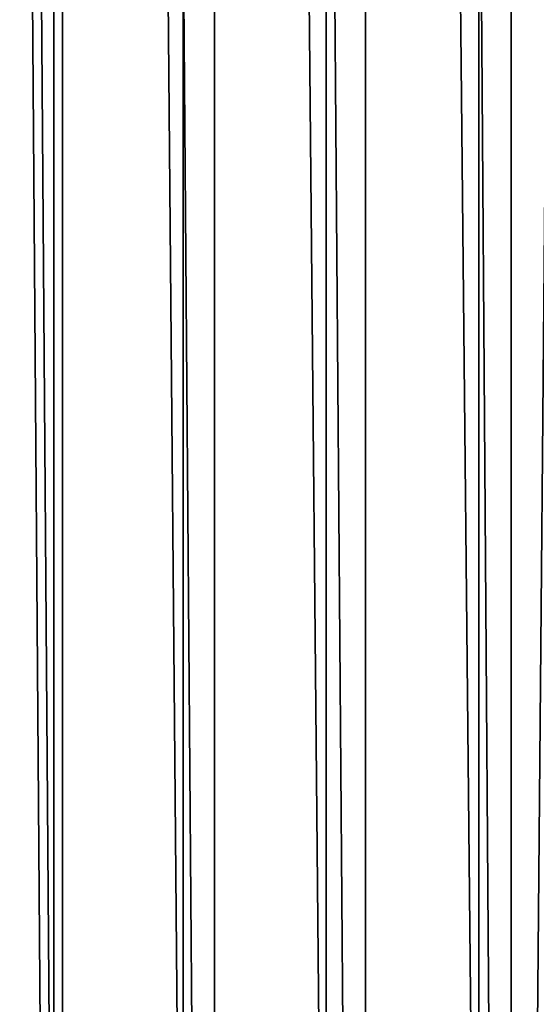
# Model space of a CAD drawing. Header units: metres. Extents: x -86 to 86, y -57 to 57.
# Tile 30 of 256: x -40.9 to -38.05, y -37.78 to -32.35. Entities that reach past the tile are written whole.
import ezdxf

# ---------------------------------------------------------------- set-up
doc = ezdxf.new("R2010")
doc.units = ezdxf.units.M
doc.layers.add('solid_125286', color=7, linetype='CONTINUOUS')

msp = doc.modelspace()

# ---------------------------------------------------------------- linework, layer by layer
at = {"layer": 'solid_125286'}
for points in [[(-37.237858, 54.868614, -2), (-37.237957, -54.868595, -2), (-38.18959, -54.581974, -2)], [(-37.237858, 54.868614, -2), (-38.18959, -54.581974, -2), (-38.189449, 54.582031, -2)], [(-38.990757, 54.3414, -2), (-38.189449, 54.582031, -2), (-38.18959, -54.581974, -2)], [(-41.475212, 54.449116, -2), (-40.668133, -54.275387, -2), (-41.49025, -54.453724, -2)], [(-40.65712, 54.273968, -2), (-40.668133, -54.275387, -2), (-41.475212, 54.449116, -2)], [(-38.990757, 54.3414, -2), (-38.994694, -54.340565, -2), (-39.821274, 54.237724, -2)], [(-38.990757, 54.3414, -2), (-38.18959, -54.581974, -2), (-38.994694, -54.340565, -2)], [(-40.65712, 54.273968, -2), (-39.82848, -54.237431, -2), (-40.668133, -54.275387, -2)], [(-39.821274, 54.237724, -2), (-39.82848, -54.237431, -2), (-40.65712, 54.273968, -2)], [(-39.821274, 54.237724, -2), (-38.994694, -54.340565, -2), (-39.82848, -54.237431, -2)], [(-38.368114, 42.424034, 105), (-37.5, -42.5, 105), (-37.5, 42.5, 105)], [(-39.210239, 42.198383, 105), (-38.368114, -42.424034, 105), (-38.368114, 42.424034, 105)], [(-38.368114, 42.424034, 105), (-38.368114, -42.424034, 105), (-37.5, -42.5, 105)], [(-40.000019, 41.830116, 105), (-39.210236, -42.198387, 105), (-39.210239, 42.198383, 105)], [(-39.210239, 42.198383, 105), (-39.210236, -42.198387, 105), (-38.368114, -42.424034, 105)], [(-40.713818, 41.330288, 105), (-40.000019, -41.830116, 105), (-40.000019, 41.830116, 105)], [(-40.000019, 41.830116, 105), (-40.000019, -41.830116, 105), (-39.210236, -42.198387, 105)], [(-41.330288, 40.713818, 105), (-40.713818, -41.330288, 105), (-40.713818, 41.330288, 105)], [(-40.713818, 41.330288, 105), (-40.713818, -41.330288, 105), (-40.000019, -41.830116, 105)], [(-41.330288, 40.713818, 105), (-41.330288, -40.713818, 105), (-40.713818, -41.330288, 105)]]:
    msp.add_3dface(points, dxfattribs=at)

doc.saveas('drawing.dxf')
